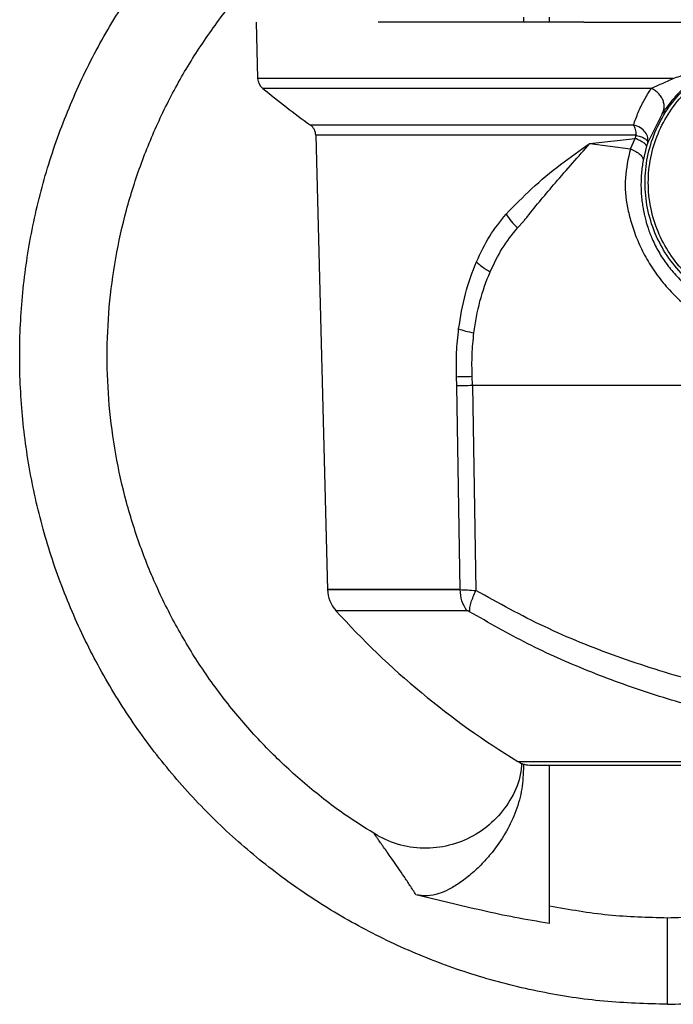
# Model space of a CAD drawing. Header units: millimetres. Extents: x 382 to 2568, y 89 to 1789.
# Tile 32 of 41: x 1687 to 1787, y 1053 to 1203. Entities that reach past the tile are written whole.
import ezdxf

# ---------------------------------------------------------------- set-up
doc = ezdxf.new("R2010")
doc.units = ezdxf.units.MM

msp = doc.modelspace()

# ---------------------------------------------------------------- linework, layer by layer
at = {"color": 7, "linetype": 'Continuous', "lineweight": 25}
for p, q in [((1763.63, 1203.47), (1763.63, 1202.67)), ((1767.63, 1202.67), (1767.63, 1203.47)), ((1722.77, 1202.67), (1722.99, 1194.09)), ((1784.86, 1188.71), (1782.62, 1184.32)), ((1731.86, 1185.42), (1733.68, 1115.99)), ((1780.7, 1184.93), (1780.84, 1185.42)), ((1773.79, 1184.17), (1780.7, 1184.93)), ((1773.79, 1184.17), (1779.97, 1183.33)), ((1779.97, 1183.33), (1780.7, 1184.93)), ((1782.62, 1184.32), (1782.44, 1183.74)), ((1782.44, 1183.74), (1781.93, 1181.55)), ((1762.72, 1171.26), (1763.64, 1172.26)), ((1753.42, 1147.11), (1753.38, 1148.53)), ((1755.84, 1147.17), (1755.79, 1148.59)), ((1753.94, 1116), (1753.42, 1147.11)), ((1755.84, 1147.17), (1756.37, 1115.85)), ((1763.63, 1089.38), (1763.63, 1088.57))]:
    msp.add_line(p, q, dxfattribs=at)
for centre, radius, start, end in [((1724.99, 1194.14), 2, 181.5, 230.9103), ((1827.77, 1320.66), 165, 230.9373, 234.1078), ((1729.87, 1185.37), 2, 1.1299, 52.3953), ((1738.68, 1116.13), 5, 181.5, 222.0923), ((1827.77, 1196.52), 125, 222.0621, 238.663), ((1764.84, 1093.17), 4, 238.6614, 270)]:
    msp.add_arc(centre, radius, start, end, dxfattribs=at)
for points, knots in [([(1785.63, 1052.65), (1782.39, 1052.74), (1775.91, 1052.92), (1766.28, 1054.4), (1756.84, 1056.75), (1747.67, 1060.04), (1738.87, 1064.2), (1730.53, 1069.2), (1722.71, 1075), (1715.5, 1081.54), (1708.96, 1088.75), (1703.16, 1096.57), (1698.16, 1104.92), (1694, 1113.71), (1690.72, 1122.88), (1688.35, 1132.32), (1686.92, 1141.95), (1686.45, 1151.67), (1686.92, 1161.39), (1688.35, 1171.02), (1690.72, 1180.46), (1694, 1189.63), (1698.16, 1198.43), (1703.16, 1206.77), (1708.96, 1214.6), (1715.5, 1221.79), (1722.41, 1228.14), (1727.39, 1231.69), (1729.73, 1233.35)], [0, 0, 0, 0, 0.038629, 0.077259, 0.115888, 0.154518, 0.193147, 0.231777, 0.270406, 0.309036, 0.347665, 0.386295, 0.424924, 0.463553, 0.502183, 0.540812, 0.579442, 0.618071, 0.656701, 0.69533, 0.73396, 0.772589, 0.811219, 0.849848, 0.888477, 0.927107, 0.965736, 1, 1, 1, 1]), ([(1741.32, 1078.46), (1739.83, 1079.36), (1736.21, 1081.57), (1730.86, 1085.7), (1725.28, 1090.74), (1720.17, 1096.28), (1715.56, 1102.23), (1711.5, 1108.56), (1708, 1115.23), (1705.11, 1122.17), (1702.83, 1129.35), (1701.19, 1136.69), (1700.2, 1144.15), (1699.87, 1151.67), (1700.2, 1159.19), (1701.19, 1166.65), (1702.83, 1174), (1705.11, 1181.17), (1708.01, 1188.11), (1711.49, 1194.79), (1715.58, 1201.1), (1719.4, 1206.18), (1722.04, 1208.96), (1722.96, 1209.92)], [0, 0, 0, 0, 0.034255, 0.083706, 0.133156, 0.182606, 0.232057, 0.281507, 0.330957, 0.380407, 0.429858, 0.479308, 0.528758, 0.578208, 0.627659, 0.677109, 0.726559, 0.776009, 0.82546, 0.87491, 0.92436, 0.97381, 1, 1, 1, 1]), ([(1772.85, 1202.67), (1775.9, 1202.67), (1782.01, 1202.67), (1791.88, 1202.67), (1802.18, 1202.67), (1812.85, 1202.67), (1823.74, 1202.67), (1831.07, 1202.67), (1834.73, 1202.67)], [0, 0, 0, 0, 0.16473, 0.329459, 0.497094, 0.66473, 0.832365, 1, 1, 1, 1]), ([(1786.54, 1194.09), (1786.88, 1194.21), (1787.41, 1194.4), (1788.19, 1194.69), (1788.9, 1194.95), (1789.67, 1195.27), (1790.43, 1195.62), (1790.91, 1195.9), (1791.14, 1196.04)], [0, 0, 0, 0, 0.219937, 0.341389, 0.500268, 0.673788, 0.840185, 1, 1, 1, 1]), ([(1791.29, 1195.17), (1790.56, 1194.66), (1789.12, 1193.64), (1787.24, 1191.81), (1785.75, 1190.02), (1785.16, 1189.15), (1784.86, 1188.71)], [0, 0, 0, 0, 0.24985, 0.499343, 0.749342, 1, 1, 1, 1]), ([(1783.17, 1192.59), (1783.68, 1192.82), (1784.7, 1193.27), (1785.93, 1193.82), (1786.54, 1194.09)], [0, 0, 0, 0, 0.500028, 1, 1, 1, 1]), ([(1780.45, 1186.99), (1780.68, 1187.63), (1781.14, 1188.88), (1782.04, 1190.76), (1782.8, 1191.98), (1783.17, 1192.59)], [0, 0, 0, 0, 0.343808, 0.674398, 1, 1, 1, 1]), ([(1784.86, 1188.71), (1784.93, 1188.85), (1785.08, 1189.15), (1785.16, 1189.68), (1785.12, 1190.26), (1784.94, 1190.86), (1784.62, 1191.42), (1784.2, 1191.91), (1783.71, 1192.31), (1783.35, 1192.5), (1783.17, 1192.59)], [0, 0, 0, 0, 0.114951, 0.238102, 0.367398, 0.5, 0.632602, 0.761898, 0.885049, 1, 1, 1, 1]), ([(1782.62, 1184.32), (1782.65, 1184.57), (1782.72, 1185.09), (1782.31, 1185.9), (1781.56, 1186.62), (1780.82, 1186.86), (1780.45, 1186.99)], [0, 0, 0, 0, 0.242895, 0.488157, 0.739984, 1, 1, 1, 1]), ([(1780.93, 1185.4), (1781.18, 1185.33), (1781.71, 1185.2), (1782.25, 1184.89), (1782.59, 1184.57), (1782.61, 1184.4), (1782.62, 1184.32)], [0, 0, 0, 0, 0.244584, 0.495124, 0.747002, 1, 1, 1, 1]), ([(1760.98, 1173.38), (1762.27, 1174.69), (1764.87, 1177.34), (1769.14, 1180.96), (1772.27, 1183.12), (1773.79, 1184.17)], [0, 0, 0, 0, 0.3348669, 0.6754011, 1, 1, 1, 1]), ([(1763.64, 1172.26), (1763.64, 1172.26), (1763.64, 1172.26), (1763.64, 1172.26), (1763.64, 1172.26), (1763.65, 1172.26), (1763.66, 1172.28), (1763.71, 1172.34), (1763.9, 1172.58), (1765.45, 1174.55), (1768.67, 1178.39), (1772.01, 1182.16), (1773.79, 1184.17)], [0, 0, 0, 0, 0.000002, 0.000021, 0.000071, 0.00026, 0.001001, 0.003966, 0.015726, 0.062583, 0.500078, 1, 1, 1, 1]), ([(1782.44, 1183.74), (1782.43, 1183.81), (1782.4, 1183.96), (1782.04, 1184.26), (1781.48, 1184.59), (1780.95, 1184.82), (1780.7, 1184.93)], [0, 0, 0, 0, 0.245864, 0.5, 0.754136, 1, 1, 1, 1]), ([(1779.97, 1183.33), (1779.64, 1181.85), (1778.98, 1178.86), (1779.33, 1175.09), (1780.07, 1172.06), (1780.91, 1169.64), (1782.1, 1167.1), (1783.61, 1164.62), (1785.41, 1162.3), (1787.45, 1160.2), (1789.72, 1158.37), (1792.15, 1156.85), (1794.72, 1155.65), (1797.38, 1154.8), (1800.11, 1154.27), (1801.95, 1154.22), (1802.87, 1154.2)], [0, 0, 0, 0, 0.113102, 0.229914, 0.289314, 0.355996, 0.423572, 0.490212, 0.556447, 0.62185, 0.686244, 0.750124, 0.812976, 0.875689, 0.937861, 1, 1, 1, 1]), ([(1779.97, 1183.33), (1780.26, 1183.2), (1780.85, 1182.94), (1781.49, 1182.48), (1781.9, 1182), (1781.92, 1181.7), (1781.93, 1181.55)], [0, 0, 0, 0, 0.245315, 0.5, 0.754685, 1, 1, 1, 1]), ([(1781.93, 1181.55), (1781.88, 1181.23), (1781.77, 1180.57), (1781.66, 1179.55), (1781.6, 1178.49), (1781.59, 1177.44), (1781.64, 1176.4), (1781.73, 1175.42), (1781.88, 1174.41), (1782.01, 1173.68), (1782.17, 1172.99), (1782.35, 1172.25), (1782.63, 1171.34), (1782.97, 1170.4), (1783.46, 1169.2), (1784.27, 1167.59), (1785.53, 1165.65), (1787.07, 1163.81), (1788.62, 1162.34), (1790.09, 1161.2), (1791.45, 1160.31), (1792.86, 1159.54), (1794.32, 1158.88), (1795.83, 1158.33), (1797.63, 1157.83), (1799.79, 1157.45), (1801.38, 1157.4), (1802.23, 1157.37)], [0, 0, 0, 0, 0.028727, 0.059011, 0.090868, 0.124312, 0.154131, 0.186513, 0.215462, 0.24887, 0.255591, 0.281416, 0.319498, 0.345672, 0.372743, 0.435426, 0.497941, 0.560526, 0.623341, 0.662547, 0.704373, 0.748901, 0.78705, 0.828877, 0.874398, 0.933289, 1, 1, 1, 1]), ([(1758.53, 1164.56), (1759.12, 1165.78), (1760.3, 1168.26), (1761.91, 1170.26), (1762.72, 1171.26)], [0, 0, 0, 0, 0.496695, 1, 1, 1, 1]), ([(1756.05, 1155.21), (1756.31, 1156.86), (1756.83, 1160.17), (1757.96, 1163.09), (1758.53, 1164.56)], [0, 0, 0, 0, 0.497682, 1, 1, 1, 1]), ([(1753.38, 1148.53), (1753.37, 1149.76), (1753.34, 1152.22), (1753.6, 1154.63), (1753.72, 1155.84)], [0, 0, 0, 0, 0.5004854, 1, 1, 1, 1]), ([(1755.79, 1148.59), (1755.76, 1149.7), (1755.72, 1151.93), (1755.94, 1154.12), (1756.05, 1155.21)], [0, 0, 0, 0, 0.4997282, 1, 1, 1, 1]), ([(1755.84, 1147.17), (1755.37, 1147.16), (1754.45, 1147.14), (1753.77, 1147.12), (1753.42, 1147.11)], [0, 0, 0, 0, 0.500001, 1, 1, 1, 1]), ([(1753.94, 1116), (1754.29, 1115.99), (1754.98, 1115.97), (1755.92, 1115.89), (1756.37, 1115.85)], [0, 0, 0, 0, 0.5167466, 1, 1, 1, 1]), ([(1755.39, 1112.62), (1755.4, 1112.83), (1755.42, 1113.25), (1755.62, 1114.05), (1755.93, 1114.93), (1756.22, 1115.54), (1756.37, 1115.85)], [0, 0, 0, 0, 0.247176, 0.5, 0.752824, 1, 1, 1, 1]), ([(1898.62, 1108.57), (1894.92, 1107.11), (1887.49, 1104.17), (1875.7, 1100.91), (1863.6, 1098.47), (1851.24, 1096.92), (1838.76, 1096.22), (1826.23, 1096.38), (1813.77, 1097.38), (1801.53, 1099.24), (1789.53, 1101.97), (1777.9, 1105.63), (1766.72, 1110.14), (1759.81, 1113.95), (1756.37, 1115.85)], [0, 0, 0, 0, 0.082668, 0.166117, 0.249988, 0.332848, 0.416291, 0.499854, 0.583069, 0.666338, 0.749254, 0.833228, 0.916944, 1, 1, 1, 1]), ([(1755.39, 1112.62), (1755.31, 1112.66), (1755.2, 1112.73), (1755.05, 1112.77), (1754.99, 1112.78), (1754.96, 1112.78)], [0, 0, 0, 0, 0.500717, 0.754477, 1, 1, 1, 1]), ([(1834.73, 1092.28), (1831.18, 1092.34), (1824.11, 1092.46), (1813.59, 1093.43), (1803.23, 1094.97), (1793.07, 1097.16), (1783.1, 1099.98), (1773.48, 1103.48), (1764.14, 1107.62), (1758.33, 1110.94), (1755.39, 1112.62)], [0, 0, 0, 0, 0.125543, 0.250129, 0.374333, 0.498911, 0.62292, 0.749653, 0.873325, 1, 1, 1, 1]), ([(1763.38, 1089.48), (1763.31, 1088.79), (1763.12, 1086.79), (1761.68, 1083.73), (1759.25, 1080.61), (1756.04, 1078.24), (1752.31, 1076.76), (1748.32, 1076.32), (1744.32, 1076.89), (1741.96, 1078.1), (1740.78, 1078.7)], [0, 0, 0, 0, 0.070156, 0.2031, 0.335801, 0.468488, 0.601434, 0.734411, 0.867295, 1, 1, 1, 1]), ([(1767.63, 1065), (1767.63, 1070.46), (1767.63, 1078.47), (1767.63, 1086.6), (1767.63, 1089.17)], [0, 0, 0, 0, 0.6833743, 1, 1, 1, 1]), ([(1763.63, 1088.57), (1763.56, 1087.42), (1763.43, 1085.11), (1762.4, 1081.78), (1760.88, 1078.66), (1759.11, 1076.13), (1757.32, 1074.1), (1755.64, 1072.51), (1753.92, 1071.18), (1752.27, 1070.17), (1750.65, 1069.49), (1748.94, 1069.12), (1747.77, 1069.3), (1747.19, 1069.39)], [0, 0, 0, 0, 0.124646, 0.249528, 0.374295, 0.499472, 0.582594, 0.667366, 0.749143, 0.816229, 0.874731, 0.937393, 1, 1, 1, 1]), ([(1747.19, 1069.39), (1746.89, 1069.86), (1746.28, 1070.8), (1745.37, 1072.17), (1744.46, 1073.51), (1743.65, 1074.68), (1742.96, 1075.66), (1742.39, 1076.47), (1741.89, 1077.16), (1741.48, 1077.73), (1741.15, 1078.19), (1740.89, 1078.56), (1740.82, 1078.65), (1740.78, 1078.7)], [0, 0, 0, 0, 0.124948, 0.249271, 0.373577, 0.498565, 0.585382, 0.668977, 0.749081, 0.815506, 0.873685, 0.940343, 1, 1, 1, 1]), ([(1767.63, 1065), (1765.85, 1065.29), (1762.41, 1065.86), (1757.3, 1066.95), (1752.27, 1068.16), (1748.89, 1068.98), (1747.19, 1069.39)], [0, 0, 0, 0, 0.25834, 0.499985, 0.749979, 1, 1, 1, 1]), ([(1785.63, 1065.83), (1782.63, 1065.91), (1776.58, 1066.06), (1770.63, 1067.1), (1767.63, 1067.62)], [0, 0, 0, 0, 0.496122, 1, 1, 1, 1]), ([(1800.89, 1067.21), (1798.8, 1066.86), (1793.75, 1066), (1788.63, 1065.9), (1785.63, 1065.83)], [0, 0, 0, 0, 0.414117, 1, 1, 1, 1]), ([(1785.63, 1052.65), (1788.87, 1052.74), (1795.35, 1052.94), (1804.34, 1054.24), (1809.97, 1055.76), (1812.46, 1056.43)], [0, 0, 0, 0, 0.357521, 0.715042, 1, 1, 1, 1])]:
    msp.add_open_spline(points, degree=3, knots=knots, dxfattribs=at)
for points in [[(1772.85, 1202.67), (1766.82, 1202.67), (1754.77, 1202.67), (1745.88, 1202.67), (1741.43, 1202.67)], [(1802.23, 1158.16), (1800.92, 1158.23), (1798.3, 1158.38), (1794.52, 1159.57), (1791.04, 1161.42), (1787.99, 1163.93), (1785.48, 1166.98), (1783.62, 1170.46), (1782.48, 1174.24), (1782.09, 1178.17), (1782.48, 1182.1), (1783.62, 1185.88), (1785.48, 1189.36), (1787.99, 1192.41), (1791.04, 1194.92), (1794.52, 1196.77), (1798.3, 1197.96), (1800.92, 1198.11), (1802.23, 1198.18)], [(1802.23, 1158.66), (1800.95, 1158.73), (1798.4, 1158.88), (1794.71, 1160.04), (1791.32, 1161.84), (1788.34, 1164.28), (1785.9, 1167.26), (1784.09, 1170.66), (1782.97, 1174.34), (1782.59, 1178.17), (1782.97, 1182), (1784.09, 1185.69), (1785.9, 1189.08), (1788.34, 1192.06), (1791.32, 1194.5), (1794.71, 1196.31), (1798.4, 1197.47), (1800.95, 1197.61), (1802.23, 1197.68)], [(1780.4, 1186.99), (1780.47, 1186.89), (1780.59, 1186.69), (1780.72, 1186.31), (1780.81, 1185.88), (1780.83, 1185.57), (1780.84, 1185.42)], [(1756.44, 1166.09), (1757.08, 1167.44), (1758.36, 1170.13), (1760.11, 1172.29), (1760.98, 1173.38)], [(1760.98, 1173.38), (1761.22, 1173.01), (1761.7, 1172.27), (1762.38, 1171.6), (1762.72, 1171.26)], [(1753.72, 1155.84), (1754.01, 1157.66), (1754.59, 1161.29), (1755.82, 1164.49), (1756.44, 1166.09)], [(1756.44, 1166.09), (1756.73, 1165.82), (1757.32, 1165.28), (1758.13, 1164.8), (1758.53, 1164.56)], [(1753.72, 1155.84), (1754.05, 1155.73), (1754.71, 1155.5), (1755.61, 1155.31), (1756.05, 1155.21)], [(1753.38, 1148.53), (1753.72, 1148.54), (1754.4, 1148.55), (1755.32, 1148.58), (1755.79, 1148.59)], [(1806.68, 1147.17), (1802.32, 1147.17), (1793.61, 1147.17), (1780.75, 1147.17), (1768.1, 1147.17), (1759.93, 1147.17), (1755.84, 1147.17)], [(1753.94, 1116), (1751.85, 1116), (1747.69, 1116), (1742.69, 1116), (1738.69, 1116), (1735.81, 1116), (1734.07, 1116), (1733.49, 1116), (1734.07, 1116), (1735.81, 1116), (1738.69, 1116), (1742.69, 1116), (1747.69, 1116), (1751.85, 1116), (1753.94, 1116)], [(1754.96, 1112.78), (1754.68, 1113.26), (1754.11, 1114.21), (1753.99, 1115.4), (1753.94, 1116)], [(1764.84, 1089.17), (1764.96, 1089.17), (1765.19, 1089.17), (1767.04, 1089.17), (1769.97, 1089.17), (1774.03, 1089.17), (1779.13, 1089.17), (1785.17, 1089.17), (1792.06, 1089.17), (1799.69, 1089.17), (1807.91, 1089.17), (1816.59, 1089.17), (1825.58, 1089.17), (1831.68, 1089.17), (1834.73, 1089.17)], [(1785.63, 1052.65), (1785.63, 1052.73), (1785.63, 1052.9), (1785.63, 1054.23), (1785.63, 1056.16), (1785.63, 1058.52), (1785.63, 1060.98), (1785.63, 1063.22), (1785.63, 1065.01), (1785.63, 1065.56), (1785.63, 1065.83)]]:
    msp.add_open_spline(points, degree=3, dxfattribs=at)
at = {"color": 8, "linetype": 'Continuous', "lineweight": 25}
for points, knots in [([(1786.54, 1194.09), (1783.74, 1194.09), (1778.15, 1194.09), (1770.25, 1194.09), (1762.78, 1194.09), (1755.83, 1194.09), (1749.44, 1194.09), (1743.65, 1194.09), (1738.51, 1194.09), (1734.05, 1194.09), (1730.3, 1194.09), (1727.3, 1194.09), (1725.04, 1194.09), (1723.62, 1194.09), (1722.97, 1194.09), (1723.06, 1194.09), (1723.08, 1194.09)], [0, 0, 0, 0, 0.074887, 0.149774, 0.224662, 0.299549, 0.374436, 0.449323, 0.524211, 0.599098, 0.673985, 0.748872, 0.823759, 0.898647, 0.973534, 1, 1, 1, 1]), ([(1731.11, 1186.99), (1731.18, 1186.99), (1731.34, 1186.99), (1733.24, 1186.99), (1736.43, 1186.99), (1740.95, 1186.99), (1746.7, 1186.99), (1753.6, 1186.99), (1761.58, 1186.99), (1770.47, 1186.99), (1777.09, 1186.99), (1780.4, 1186.99)], [0, 0, 0, 0, 0.099204, 0.211803, 0.324403, 0.437002, 0.549602, 0.662201, 0.774801, 0.8874, 1, 1, 1, 1]), ([(1780.84, 1185.42), (1777.55, 1185.42), (1770.99, 1185.42), (1762.16, 1185.42), (1754.24, 1185.42), (1747.4, 1185.42), (1741.7, 1185.42), (1737.22, 1185.42), (1734.05, 1185.42), (1732.16, 1185.42), (1732.01, 1185.42), (1731.94, 1185.42)], [0, 0, 0, 0, 0.112599, 0.225197, 0.337796, 0.450395, 0.562994, 0.675592, 0.788191, 0.90079, 1, 1, 1, 1])]:
    msp.add_open_spline(points, degree=3, knots=knots, dxfattribs=at)
for points in [[(1723.75, 1192.59), (1723.8, 1192.59), (1723.9, 1192.59), (1725.77, 1192.59), (1728.88, 1192.59), (1733.31, 1192.59), (1738.98, 1192.59), (1745.83, 1192.59), (1753.76, 1192.59), (1762.69, 1192.59), (1772.47, 1192.59), (1779.6, 1192.59), (1783.17, 1192.59)], [(1754.96, 1112.78), (1752.91, 1112.78), (1748.8, 1112.78), (1743.87, 1112.78), (1739.91, 1112.78), (1737.09, 1112.78), (1735.3, 1112.78), (1735.08, 1112.78), (1734.97, 1112.78)], [(1762.76, 1089.75), (1762.88, 1089.75), (1763.12, 1089.75), (1765.03, 1089.75), (1768.05, 1089.75), (1772.23, 1089.75), (1777.47, 1089.75), (1783.7, 1089.75), (1790.79, 1089.75), (1798.64, 1089.75), (1807.11, 1089.75), (1816.05, 1089.75), (1825.31, 1089.75), (1831.59, 1089.75), (1834.73, 1089.75)]]:
    msp.add_open_spline(points, degree=3, dxfattribs=at)

doc.saveas('drawing.dxf')
